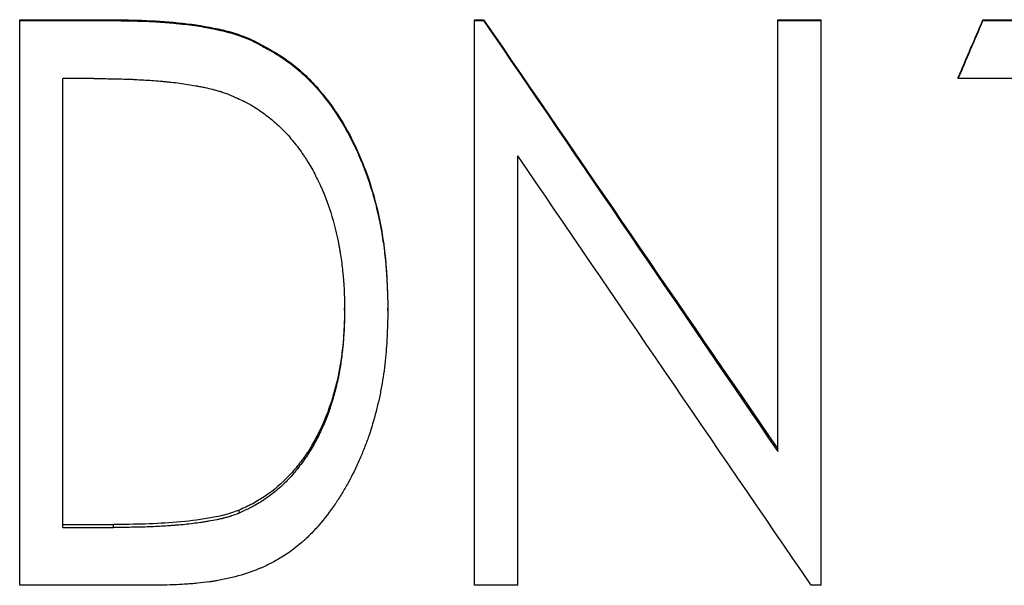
# Model space of a CAD drawing. Header units: millimetres. Extents: x -172 to 480, y -114 to 210.
# Tile 4 of 17: x -28 to -12, y -12 to -3. Entities that reach past the tile are written whole.
import ezdxf

# ---------------------------------------------------------------- set-up
doc = ezdxf.new("R2010")
doc.units = ezdxf.units.MM

msp = doc.modelspace()

# ---------------------------------------------------------------- linework, layer by layer
at = {"color": 7, "linetype": 'Continuous', "lineweight": 25}
for p, q in [((-27.75, -12.03), (-27.75, -3)), ((-27.75, -3), (-26.302, -3)), ((-27.75, -3.013), (-26.302, -3.013)), ((-26.302, -3.013), (-26.302, -3)), ((-20.481, -12.03), (-20.481, -3)), ((-20.481, -3), (-20.335, -3)), ((-20.481, -3.013), (-20.335, -3.013)), ((-20.335, -3.013), (-20.335, -3)), ((-15.635, -9.894), (-15.635, -3)), ((-15.635, -3), (-14.942, -3)), ((-15.635, -3.013), (-14.942, -3.013)), ((-14.942, -12.03), (-14.942, -3)), ((-12.355, -3.013), (-12.355, -3)), ((-12.355, -3), (-11.019, -3)), ((-12.355, -3.013), (-11.019, -3.013)), ((-24.027, -3.339), (-24.027, -3.324)), ((-12.75, -3.94), (-12.75, -3.922)), ((-27.058, -11.108), (-27.058, -3.94)), ((-26.564, -3.94), (-27.058, -3.94)), ((-11.712, -3.94), (-12.75, -3.94)), ((-19.788, -12.03), (-19.788, -5.175)), ((-22.558, -7.639), (-22.558, -7.606)), ((-21.865, -7.641), (-21.865, -7.608)), ((-24.245, -10.879), (-24.245, -10.832)), ((-27.058, -11.06), (-26.252, -11.06)), ((-27.058, -11.108), (-26.252, -11.108)), ((-26.252, -11.108), (-26.252, -11.06)), ((-25.527, -12.03), (-27.75, -12.03)), ((-19.788, -12.03), (-20.481, -12.03)), ((-14.942, -12.03), (-15.099, -12.03))]:
    msp.add_line(p, q, dxfattribs=at)
for points, knots in [([(-26.302, -3), (-26.109, -3.002), (-25.724, -3.006), (-25.147, -3.048), (-24.669, -3.12), (-24.342, -3.204), (-24.16, -3.268), (-24.071, -3.305), (-24.027, -3.324)], [0, 0, 0, 0, 0.250044, 0.500051, 0.749992, 0.874985, 0.937487, 1, 1, 1, 1]), ([(-26.302, -3.013), (-26.178, -3.014), (-26.067, -3.016), (-25.923, -3.019), (-25.878, -3.02), (-25.816, -3.022), (-25.797, -3.022), (-25.768, -3.023), (-25.759, -3.024), (-25.746, -3.024), (-25.741, -3.024), (-25.735, -3.025), (-25.733, -3.025), (-25.728, -3.025), (-25.727, -3.025), (-25.621, -3.029), (-25.521, -3.035), (-25.377, -3.046), (-25.33, -3.05), (-25.261, -3.057), (-25.238, -3.059), (-25.204, -3.063), (-25.192, -3.064), (-25.175, -3.066), (-25.17, -3.066), (-25.161, -3.067), (-25.159, -3.067), (-25.153, -3.068), (-25.151, -3.068), (-25.039, -3.081), (-24.937, -3.095), (-24.794, -3.118), (-24.749, -3.126), (-24.682, -3.139), (-24.66, -3.143), (-24.629, -3.15), (-24.618, -3.152), (-24.602, -3.155), (-24.597, -3.156), (-24.589, -3.158), (-24.587, -3.159), (-24.582, -3.16), (-24.58, -3.16), (-24.525, -3.172), (-24.476, -3.184), (-24.407, -3.203), (-24.384, -3.209), (-24.351, -3.219), (-24.34, -3.222), (-24.318, -3.229), (-24.309, -3.232), (-24.274, -3.242), (-24.252, -3.25), (-24.218, -3.262), (-24.206, -3.266), (-24.189, -3.273), (-24.184, -3.275), (-24.175, -3.278), (-24.172, -3.279), (-24.167, -3.281), (-24.163, -3.283), (-24.131, -3.295), (-24.086, -3.314), (-24.027, -3.339)], [0, 0, 0, 0, 0.125, 0.125, 0.1875, 0.1875, 0.21875, 0.21875, 0.234375, 0.234375, 0.242188, 0.242188, 0.246094, 0.246094, 0.25, 0.25, 0.375, 0.375, 0.4375, 0.4375, 0.46875, 0.46875, 0.484375, 0.484375, 0.492188, 0.492188, 0.496094, 0.496094, 0.5, 0.5, 0.625, 0.625, 0.6875, 0.6875, 0.71875, 0.71875, 0.734375, 0.734375, 0.742188, 0.742188, 0.746094, 0.746094, 0.75, 0.75, 0.8125, 0.8125, 0.84375, 0.84375, 0.859375, 0.859375, 0.875, 0.875, 0.90625, 0.90625, 0.921875, 0.921875, 0.929688, 0.929688, 0.933594, 0.933594, 0.9375, 0.9375, 1, 1, 1, 1]), ([(-24.027, -3.324), (-23.933, -3.374), (-23.747, -3.473), (-23.478, -3.637), (-23.23, -3.836), (-22.785, -4.288), (-22.28, -5.116), (-21.984, -6.137), (-21.894, -6.87), (-21.874, -7.292), (-21.868, -7.502), (-21.865, -7.608)], [0, 0, 0, 0, 0.062773, 0.125241, 0.186059, 0.250438, 0.49999, 0.749802, 0.874885, 0.937423, 1, 1, 1, 1]), ([(-24.027, -3.339), (-23.965, -3.372), (-23.91, -3.402), (-23.84, -3.44), (-23.819, -3.452), (-23.79, -3.468), (-23.781, -3.473), (-23.768, -3.48), (-23.764, -3.483), (-23.758, -3.486), (-23.756, -3.487), (-23.753, -3.489), (-23.752, -3.489), (-23.75, -3.491), (-23.749, -3.491), (-23.697, -3.521), (-23.649, -3.55), (-23.582, -3.592), (-23.56, -3.606), (-23.529, -3.626), (-23.519, -3.633), (-23.499, -3.647), (-23.49, -3.653), (-23.397, -3.718), (-23.317, -3.782), (-23.199, -3.889), (-23.16, -3.926), (-23.103, -3.984), (-23.084, -4.004), (-23.055, -4.034), (-23.046, -4.044), (-23.032, -4.06), (-23.027, -4.065), (-23.018, -4.075), (-23.013, -4.081), (-22.874, -4.237), (-22.75, -4.402), (-22.582, -4.67), (-22.528, -4.763), (-22.452, -4.908), (-22.427, -4.957), (-22.391, -5.032), (-22.379, -5.057), (-22.362, -5.095), (-22.356, -5.107), (-22.347, -5.127), (-22.344, -5.133), (-22.339, -5.146), (-22.336, -5.153), (-22.251, -5.347), (-22.179, -5.542), (-22.088, -5.846), (-22.061, -5.949), (-22.023, -6.107), (-22.012, -6.16), (-21.995, -6.24), (-21.99, -6.267), (-21.982, -6.308), (-21.979, -6.321), (-21.974, -6.348), (-21.972, -6.363), (-21.951, -6.478), (-21.935, -6.582), (-21.916, -6.74), (-21.91, -6.793), (-21.902, -6.872), (-21.9, -6.899), (-21.897, -6.939), (-21.896, -6.953), (-21.894, -6.973), (-21.893, -6.979), (-21.892, -6.993), (-21.892, -7), (-21.888, -7.053), (-21.885, -7.103), (-21.881, -7.182), (-21.88, -7.21), (-21.878, -7.251), (-21.877, -7.266), (-21.876, -7.287), (-21.876, -7.294), (-21.876, -7.305), (-21.875, -7.309), (-21.875, -7.314), (-21.875, -7.316), (-21.875, -7.32), (-21.875, -7.322), (-21.872, -7.394), (-21.869, -7.5), (-21.865, -7.641)], [0, 0, 0, 0, 0.03125, 0.03125, 0.046875, 0.046875, 0.054688, 0.054688, 0.058594, 0.058594, 0.060547, 0.060547, 0.061523, 0.061523, 0.0625, 0.0625, 0.09375, 0.09375, 0.109375, 0.109375, 0.117188, 0.117188, 0.125, 0.125, 0.1875, 0.1875, 0.21875, 0.21875, 0.234375, 0.234375, 0.242188, 0.242188, 0.246094, 0.246094, 0.25, 0.25, 0.375, 0.375, 0.4375, 0.4375, 0.46875, 0.46875, 0.484375, 0.484375, 0.492188, 0.492188, 0.496094, 0.496094, 0.5, 0.5, 0.625, 0.625, 0.6875, 0.6875, 0.71875, 0.71875, 0.734375, 0.734375, 0.742188, 0.742188, 0.75, 0.75, 0.8125, 0.8125, 0.84375, 0.84375, 0.859375, 0.859375, 0.867188, 0.867188, 0.871094, 0.871094, 0.875, 0.875, 0.90625, 0.90625, 0.921875, 0.921875, 0.929688, 0.929688, 0.933594, 0.933594, 0.935547, 0.935547, 0.936523, 0.936523, 0.9375, 0.9375, 1, 1, 1, 1]), ([(-26.564, -3.94), (-26.442, -3.94), (-26.351, -3.941), (-26.289, -3.942), (-26.285, -3.942), (-26.28, -3.942), (-26.277, -3.942), (-26.268, -3.942), (-26.263, -3.942), (-26.245, -3.942), (-26.234, -3.942), (-26.2, -3.943), (-26.177, -3.944), (-26.109, -3.946), (-26.064, -3.947), (-26.007, -3.949), (-25.994, -3.95), (-25.97, -3.951), (-25.958, -3.951), (-25.923, -3.953), (-25.899, -3.954), (-25.829, -3.958), (-25.783, -3.96), (-25.647, -3.969), (-25.559, -3.975), (-25.469, -3.983), (-25.462, -3.983), (-25.45, -3.985), (-25.444, -3.985), (-25.426, -3.987), (-25.414, -3.988), (-25.379, -3.991), (-25.355, -3.994), (-25.285, -4.001), (-25.239, -4.007), (-25.104, -4.025), (-25.017, -4.038), (-24.931, -4.054), (-24.928, -4.055), (-24.921, -4.056), (-24.918, -4.056), (-24.909, -4.058), (-24.902, -4.059), (-24.884, -4.063), (-24.872, -4.065), (-24.836, -4.072), (-24.813, -4.077), (-24.746, -4.091), (-24.705, -4.101), (-24.663, -4.111), (-24.656, -4.113), (-24.645, -4.116), (-24.639, -4.118), (-24.623, -4.122), (-24.612, -4.125), (-24.579, -4.135), (-24.558, -4.141), (-24.534, -4.149), (-24.533, -4.149), (-24.529, -4.151), (-24.527, -4.151), (-24.521, -4.153), (-24.516, -4.155), (-24.503, -4.159), (-24.493, -4.163), (-24.461, -4.174), (-24.436, -4.183), (-24.407, -4.193)], [0, 0, 0, 0, 0.125, 0.125, 0.128906, 0.128906, 0.132812, 0.132812, 0.140625, 0.140625, 0.15625, 0.15625, 0.1875, 0.1875, 0.25, 0.25, 0.265625, 0.265625, 0.28125, 0.28125, 0.3125, 0.3125, 0.375, 0.375, 0.5, 0.5, 0.507812, 0.507812, 0.515625, 0.515625, 0.53125, 0.53125, 0.5625, 0.5625, 0.625, 0.625, 0.75, 0.75, 0.753906, 0.753906, 0.757812, 0.757812, 0.765625, 0.765625, 0.78125, 0.78125, 0.8125, 0.8125, 0.875, 0.875, 0.882812, 0.882812, 0.890625, 0.890625, 0.90625, 0.90625, 0.9375, 0.9375, 0.941406, 0.941406, 0.945312, 0.945312, 0.953125, 0.953125, 0.96875, 0.96875, 1, 1, 1, 1]), ([(-24.407, -4.193), (-24.301, -4.238), (-24.222, -4.273), (-24.169, -4.3), (-24.166, -4.301), (-24.161, -4.304), (-24.158, -4.305), (-24.151, -4.309), (-24.146, -4.311), (-24.132, -4.319), (-24.122, -4.324), (-24.093, -4.339), (-24.074, -4.35), (-24.018, -4.382), (-23.981, -4.405), (-23.874, -4.477), (-23.805, -4.527), (-23.669, -4.638), (-23.605, -4.695), (-23.513, -4.789), (-23.485, -4.819), (-23.428, -4.883), (-23.4, -4.916), (-23.318, -5.017), (-23.266, -5.087), (-23.21, -5.17), (-23.204, -5.178), (-23.193, -5.195), (-23.187, -5.204), (-23.17, -5.23), (-23.159, -5.248), (-23.126, -5.302), (-23.104, -5.338), (-23.04, -5.452), (-22.999, -5.531), (-22.957, -5.619), (-22.956, -5.623), (-22.951, -5.632), (-22.949, -5.636), (-22.943, -5.65), (-22.939, -5.659), (-22.926, -5.687), (-22.918, -5.705), (-22.894, -5.762), (-22.878, -5.8), (-22.833, -5.916), (-22.805, -5.996), (-22.727, -6.244), (-22.683, -6.419), (-22.647, -6.61), (-22.646, -6.614), (-22.644, -6.624), (-22.643, -6.629), (-22.641, -6.644), (-22.639, -6.654), (-22.634, -6.684), (-22.63, -6.704), (-22.62, -6.766), (-22.614, -6.808), (-22.597, -6.937), (-22.587, -7.027), (-22.577, -7.143), (-22.575, -7.164), (-22.572, -7.208), (-22.57, -7.23), (-22.566, -7.295), (-22.564, -7.337), (-22.563, -7.382), (-22.562, -7.383), (-22.562, -7.387), (-22.562, -7.389), (-22.562, -7.394), (-22.562, -7.398), (-22.562, -7.411), (-22.561, -7.419), (-22.561, -7.446), (-22.56, -7.466), (-22.559, -7.531), (-22.558, -7.582), (-22.558, -7.639)], [0, 0, 0, 0, 0.0625, 0.0625, 0.064453, 0.064453, 0.066406, 0.066406, 0.070312, 0.070312, 0.078125, 0.078125, 0.09375, 0.09375, 0.125, 0.125, 0.1875, 0.1875, 0.25, 0.25, 0.28125, 0.28125, 0.3125, 0.3125, 0.375, 0.375, 0.382812, 0.382812, 0.390625, 0.390625, 0.40625, 0.40625, 0.4375, 0.4375, 0.5, 0.5, 0.503906, 0.503906, 0.507812, 0.507812, 0.515625, 0.515625, 0.53125, 0.53125, 0.5625, 0.5625, 0.625, 0.625, 0.75, 0.75, 0.753906, 0.753906, 0.757812, 0.757812, 0.765625, 0.765625, 0.78125, 0.78125, 0.8125, 0.8125, 0.875, 0.875, 0.890625, 0.890625, 0.90625, 0.90625, 0.9375, 0.9375, 0.939453, 0.939453, 0.941406, 0.941406, 0.945312, 0.945312, 0.953125, 0.953125, 0.96875, 0.96875, 1, 1, 1, 1]), ([(-21.865, -7.641), (-21.868, -7.732), (-21.87, -7.811), (-21.874, -7.913), (-21.875, -7.944), (-21.876, -7.986), (-21.877, -7.999), (-21.878, -8.018), (-21.878, -8.025), (-21.878, -8.034), (-21.878, -8.037), (-21.879, -8.041), (-21.879, -8.042), (-21.879, -8.045), (-21.879, -8.046), (-21.883, -8.123), (-21.887, -8.194), (-21.894, -8.295), (-21.897, -8.328), (-21.901, -8.376), (-21.903, -8.392), (-21.905, -8.415), (-21.906, -8.423), (-21.907, -8.438), (-21.908, -8.445), (-21.924, -8.589), (-21.943, -8.723), (-21.979, -8.923), (-21.993, -8.99), (-22.014, -9.089), (-22.022, -9.122), (-22.038, -9.188), (-22.046, -9.22), (-22.089, -9.388), (-22.128, -9.519), (-22.194, -9.711), (-22.217, -9.775), (-22.254, -9.868), (-22.266, -9.899), (-22.285, -9.945), (-22.292, -9.961), (-22.305, -9.991), (-22.311, -10.006), (-22.374, -10.151), (-22.435, -10.274), (-22.533, -10.452), (-22.566, -10.51), (-22.618, -10.596), (-22.636, -10.624), (-22.663, -10.665), (-22.672, -10.679), (-22.685, -10.7), (-22.69, -10.707), (-22.699, -10.72), (-22.703, -10.726), (-22.79, -10.854), (-22.875, -10.965), (-23.008, -11.118), (-23.054, -11.167), (-23.123, -11.237), (-23.146, -11.26), (-23.182, -11.293), (-23.194, -11.304), (-23.211, -11.32), (-23.217, -11.325), (-23.229, -11.336), (-23.235, -11.341), (-23.346, -11.438), (-23.456, -11.519), (-23.625, -11.621), (-23.683, -11.654), (-23.774, -11.699), (-23.805, -11.714), (-23.852, -11.735), (-23.868, -11.742), (-23.892, -11.753), (-23.9, -11.756), (-23.916, -11.763), (-23.924, -11.766), (-24.051, -11.818), (-24.176, -11.86), (-24.373, -11.911), (-24.439, -11.927), (-24.542, -11.947), (-24.576, -11.954), (-24.629, -11.963), (-24.646, -11.966), (-24.673, -11.97), (-24.682, -11.971), (-24.695, -11.973), (-24.699, -11.974), (-24.708, -11.975), (-24.713, -11.976), (-24.777, -11.985), (-24.841, -11.992), (-24.942, -12.002), (-24.976, -12.005), (-25.03, -12.009), (-25.048, -12.01), (-25.075, -12.012), (-25.084, -12.012), (-25.098, -12.013), (-25.102, -12.014), (-25.109, -12.014), (-25.112, -12.014), (-25.116, -12.014), (-25.12, -12.015), (-25.211, -12.02), (-25.346, -12.025), (-25.527, -12.03)], [0, 0, 0, 0, 0.03125, 0.03125, 0.046875, 0.046875, 0.054688, 0.054688, 0.058594, 0.058594, 0.060547, 0.060547, 0.061523, 0.061523, 0.0625, 0.0625, 0.09375, 0.09375, 0.109375, 0.109375, 0.117188, 0.117188, 0.121094, 0.121094, 0.125, 0.125, 0.1875, 0.1875, 0.21875, 0.21875, 0.234375, 0.234375, 0.25, 0.25, 0.3125, 0.3125, 0.34375, 0.34375, 0.359375, 0.359375, 0.367188, 0.367188, 0.375, 0.375, 0.4375, 0.4375, 0.46875, 0.46875, 0.484375, 0.484375, 0.492188, 0.492188, 0.496094, 0.496094, 0.5, 0.5, 0.5625, 0.5625, 0.59375, 0.59375, 0.609375, 0.609375, 0.617188, 0.617188, 0.621094, 0.621094, 0.625, 0.625, 0.6875, 0.6875, 0.71875, 0.71875, 0.734375, 0.734375, 0.742188, 0.742188, 0.746094, 0.746094, 0.75, 0.75, 0.8125, 0.8125, 0.84375, 0.84375, 0.859375, 0.859375, 0.867188, 0.867188, 0.871094, 0.871094, 0.873047, 0.873047, 0.875, 0.875, 0.90625, 0.90625, 0.921875, 0.921875, 0.929688, 0.929688, 0.933594, 0.933594, 0.935547, 0.935547, 0.936523, 0.936523, 0.9375, 0.9375, 1, 1, 1, 1]), ([(-22.558, -7.606), (-22.559, -7.687), (-22.561, -7.848), (-22.581, -8.169), (-22.628, -8.569), (-22.742, -9.039), (-22.881, -9.418), (-23.027, -9.705), (-23.149, -9.914), (-23.294, -10.108), (-23.501, -10.354), (-23.749, -10.563), (-24.024, -10.732), (-24.172, -10.798), (-24.245, -10.832)], [0, 0, 0, 0, 0.0625347, 0.1250643, 0.2500962, 0.3750845, 0.5000678, 0.5625924, 0.6251067, 0.6876268, 0.7501447, 0.874975, 0.9374766, 1, 1, 1, 1]), ([(-22.558, -7.639), (-22.559, -7.747), (-22.561, -7.828), (-22.563, -7.884), (-22.563, -7.887), (-22.563, -7.892), (-22.563, -7.894), (-22.563, -7.902), (-22.564, -7.907), (-22.564, -7.922), (-22.565, -7.932), (-22.566, -7.961), (-22.567, -7.981), (-22.571, -8.042), (-22.574, -8.083), (-22.579, -8.145), (-22.581, -8.167), (-22.585, -8.21), (-22.587, -8.231), (-22.593, -8.294), (-22.598, -8.335), (-22.613, -8.455), (-22.625, -8.532), (-22.641, -8.624), (-22.644, -8.644), (-22.652, -8.683), (-22.656, -8.703), (-22.668, -8.761), (-22.677, -8.801), (-22.705, -8.918), (-22.727, -8.997), (-22.754, -9.086), (-22.757, -9.098), (-22.764, -9.119), (-22.767, -9.129), (-22.777, -9.16), (-22.784, -9.181), (-22.804, -9.241), (-22.818, -9.28), (-22.86, -9.393), (-22.89, -9.464), (-22.928, -9.547), (-22.936, -9.565), (-22.953, -9.6), (-22.962, -9.618), (-22.989, -9.672), (-23.008, -9.709), (-23.049, -9.785), (-23.07, -9.822), (-23.112, -9.891), (-23.132, -9.924), (-23.174, -9.986), (-23.196, -10.018), (-23.244, -10.083), (-23.269, -10.117), (-23.349, -10.218), (-23.401, -10.279), (-23.505, -10.39), (-23.562, -10.445), (-23.685, -10.55), (-23.75, -10.6), (-23.838, -10.661), (-23.854, -10.672), (-23.888, -10.694), (-23.905, -10.704), (-23.957, -10.736), (-23.992, -10.756), (-24.029, -10.776), (-24.03, -10.776), (-24.033, -10.778), (-24.035, -10.779), (-24.039, -10.781), (-24.043, -10.783), (-24.053, -10.788), (-24.06, -10.792), (-24.083, -10.803), (-24.099, -10.811), (-24.154, -10.837), (-24.197, -10.857), (-24.245, -10.879)], [0, 0, 0, 0, 0.0625, 0.0625, 0.064453, 0.064453, 0.066406, 0.066406, 0.070312, 0.070312, 0.078125, 0.078125, 0.09375, 0.09375, 0.125, 0.125, 0.140625, 0.140625, 0.15625, 0.15625, 0.1875, 0.1875, 0.25, 0.25, 0.265625, 0.265625, 0.28125, 0.28125, 0.3125, 0.3125, 0.375, 0.375, 0.382812, 0.382812, 0.390625, 0.390625, 0.40625, 0.40625, 0.4375, 0.4375, 0.5, 0.5, 0.515625, 0.515625, 0.53125, 0.53125, 0.5625, 0.5625, 0.59375, 0.59375, 0.625, 0.625, 0.65625, 0.65625, 0.6875, 0.6875, 0.75, 0.75, 0.8125, 0.8125, 0.875, 0.875, 0.890625, 0.890625, 0.90625, 0.90625, 0.9375, 0.9375, 0.939453, 0.939453, 0.941406, 0.941406, 0.945312, 0.945312, 0.953125, 0.953125, 0.96875, 0.96875, 1, 1, 1, 1]), ([(-24.245, -10.832), (-24.285, -10.846), (-24.364, -10.876), (-24.526, -10.923), (-24.817, -10.979), (-25.238, -11.028), (-25.744, -11.056), (-26.083, -11.058), (-26.252, -11.06)], [0, 0, 0, 0, 0.062507, 0.125002, 0.249985, 0.499954, 0.749969, 1, 1, 1, 1]), ([(-24.245, -10.879), (-24.298, -10.899), (-24.338, -10.913), (-24.366, -10.923), (-24.369, -10.924), (-24.374, -10.925), (-24.377, -10.926), (-24.384, -10.929), (-24.389, -10.93), (-24.404, -10.935), (-24.414, -10.938), (-24.445, -10.947), (-24.465, -10.953), (-24.491, -10.959), (-24.495, -10.96), (-24.504, -10.963), (-24.509, -10.964), (-24.522, -10.967), (-24.532, -10.969), (-24.561, -10.976), (-24.581, -10.98), (-24.643, -10.993), (-24.687, -11.001), (-24.741, -11.01), (-24.745, -11.011), (-24.755, -11.012), (-24.76, -11.013), (-24.775, -11.016), (-24.785, -11.017), (-24.815, -11.022), (-24.836, -11.025), (-24.897, -11.034), (-24.938, -11.039), (-25.064, -11.055), (-25.15, -11.064), (-25.243, -11.072), (-25.248, -11.072), (-25.258, -11.073), (-25.263, -11.073), (-25.278, -11.074), (-25.288, -11.075), (-25.318, -11.077), (-25.338, -11.079), (-25.399, -11.083), (-25.44, -11.086), (-25.567, -11.093), (-25.654, -11.097), (-25.747, -11.1), (-25.748, -11.1), (-25.752, -11.1), (-25.754, -11.1), (-25.76, -11.101), (-25.764, -11.101), (-25.776, -11.101), (-25.784, -11.101), (-25.809, -11.102), (-25.826, -11.102), (-25.881, -11.104), (-25.92, -11.104), (-26.047, -11.106), (-26.143, -11.107), (-26.252, -11.108)], [0, 0, 0, 0, 0.0625, 0.0625, 0.066406, 0.066406, 0.070312, 0.070312, 0.078125, 0.078125, 0.09375, 0.09375, 0.125, 0.125, 0.132812, 0.132812, 0.140625, 0.140625, 0.15625, 0.15625, 0.1875, 0.1875, 0.25, 0.25, 0.257812, 0.257812, 0.265625, 0.265625, 0.28125, 0.28125, 0.3125, 0.3125, 0.375, 0.375, 0.5, 0.5, 0.507812, 0.507812, 0.515625, 0.515625, 0.53125, 0.53125, 0.5625, 0.5625, 0.625, 0.625, 0.75, 0.75, 0.753906, 0.753906, 0.757812, 0.757812, 0.765625, 0.765625, 0.78125, 0.78125, 0.8125, 0.8125, 0.875, 0.875, 1, 1, 1, 1])]:
    msp.add_open_spline(points, degree=3, knots=knots, dxfattribs=at)
for points in [[(-20.335, -3), (-18.768, -5.287), (-17.201, -7.572), (-15.635, -9.851)], [(-20.335, -3.013), (-18.768, -5.31), (-17.201, -7.605), (-15.635, -9.894)], [(-12.75, -3.922), (-12.618, -3.615), (-12.487, -3.307), (-12.355, -3)], [(-12.75, -3.94), (-12.618, -3.631), (-12.487, -3.322), (-12.355, -3.013)], [(-15.099, -12.03), (-16.662, -9.751), (-18.225, -7.465), (-19.788, -5.175)]]:
    msp.add_open_spline(points, degree=3, dxfattribs=at)

doc.saveas('drawing.dxf')
